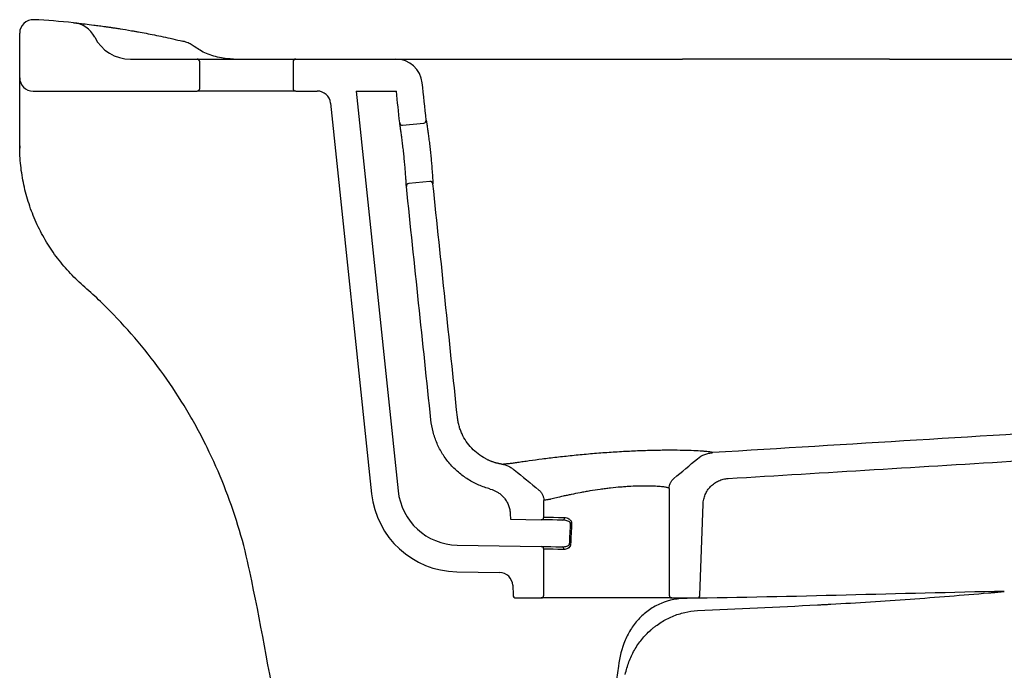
# Model space of a CAD drawing. Header units: millimetres. Extents: x 3977.097 to 3977.702, y 1970.05 to 1970.534.
# Tile 1 of 2: x 3977.097 to 3977.466, y 1970.29 to 1970.534. Entities that reach past the tile are written whole.
import ezdxf

# ---------------------------------------------------------------- set-up
doc = ezdxf.new("R2010")
doc.units = ezdxf.units.MM
doc.layers.add('SANINDUSA', color=3, linetype='Continuous')

msp = doc.modelspace()

# ---------------------------------------------------------------- linework, layer by layer
at = {"layer": 'SANINDUSA'}
for p, q in [((3977.097319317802, 1970.512541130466), (3977.097319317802, 1970.529308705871)), ((3977.138802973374, 1970.519541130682), (3977.163819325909, 1970.519541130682)), ((3977.163819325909, 1970.519541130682), (3977.200819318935, 1970.519541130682)), ((3977.164819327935, 1970.508541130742), (3977.164819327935, 1970.518541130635)), ((3977.199819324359, 1970.518541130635), (3977.199819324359, 1970.508541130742)), ((3977.200819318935, 1970.519541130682), (3977.238325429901, 1970.519541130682)), ((3977.102319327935, 1970.507541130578), (3977.163819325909, 1970.507541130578)), ((3977.200819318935, 1970.507541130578), (3977.163819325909, 1970.507541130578)), ((3977.200819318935, 1970.507541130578), (3977.208895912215, 1970.507541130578)), ((3977.223453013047, 1970.507541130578), (3977.238535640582, 1970.507541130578)), ((3977.223453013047, 1970.507541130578), (3977.239209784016, 1970.357625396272)), ((3977.213868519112, 1970.503063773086), (3977.229264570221, 1970.356580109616)), ((3977.240887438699, 1970.494732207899), (3977.248843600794, 1970.495568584)), ((3977.251143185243, 1970.473689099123), (3977.243187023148, 1970.472852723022)), ((3977.340819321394, 1970.358497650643), (3977.340819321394, 1970.318541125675)), ((3977.29381932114, 1970.3478164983), (3977.29381932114, 1970.35409113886)), ((3977.352353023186, 1970.318506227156), (3977.353546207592, 1970.352674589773)), ((3977.281219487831, 1970.349036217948), (3977.281290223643, 1970.3470106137)), ((3977.281290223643, 1970.3470106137), (3977.292802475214, 1970.346816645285)), ((3977.261355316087, 1970.337345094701), (3977.292836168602, 1970.336814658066)), ((3977.29381932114, 1970.318541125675), (3977.29381932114, 1970.335814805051)), ((3977.261186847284, 1970.327346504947), (3977.277242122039, 1970.327075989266)), ((3977.282154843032, 1970.322251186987), (3977.282285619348, 1970.318506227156)), ((3977.283285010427, 1970.317541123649), (3977.292819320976, 1970.317541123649)), ((3977.341819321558, 1970.317541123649), (3977.292819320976, 1970.317541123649)), ((3977.341819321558, 1970.317541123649), (3977.351353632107, 1970.317541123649)), ((3977.347574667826, 1970.317541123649), (3977.347596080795, 1970.317344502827))]:
    msp.add_line(p, q, dxfattribs=at)
at = {"layer": 'SANINDUSA', "flags": 128}
for points in [[(3977.300925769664, 1970.346679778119), (3977.29886512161, 1970.346714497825), (3977.297068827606, 1970.346744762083), (3977.295562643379, 1970.346770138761), (3977.294368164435, 1970.346790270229), (3977.293502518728, 1970.346804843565), (3977.292978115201, 1970.346813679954), (3977.292802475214, 1970.346816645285)], [(3977.29381932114, 1970.3478164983), (3977.294048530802, 1970.347812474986), (3977.294731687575, 1970.347800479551), (3977.295855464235, 1970.347780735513), (3977.297397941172, 1970.347753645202), (3977.299329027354, 1970.347719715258), (3977.301611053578, 1970.347679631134)], [(3977.292836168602, 1970.336814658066), (3977.293066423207, 1970.336810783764), (3977.293752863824, 1970.336799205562), (3977.294882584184, 1970.336780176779), (3977.296434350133, 1970.336754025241), (3977.298378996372, 1970.336721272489), (3977.300679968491, 1970.336682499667)], [(3977.301342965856, 1970.335682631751), (3977.299135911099, 1970.335721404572), (3977.29727063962, 1970.335754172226), (3977.295782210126, 1970.335780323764), (3977.294698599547, 1970.335799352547), (3977.294040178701, 1970.335810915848), (3977.29381932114, 1970.335814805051)]]:
    msp.add_lwpolyline(points, dxfattribs=at)
at = {"layer": 'SANINDUSA'}
for centre, radius, start, end in [((3977.102319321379, 1970.52930870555), 0.005000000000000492, 87.01207211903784, 180), ((3977.086386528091, 1970.224062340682), 0.3106619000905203, 84.24832012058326, 87.01207211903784), ((3977.116518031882, 1970.523210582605), 0.01000000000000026, 26.95058787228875, 84.24832012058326), ((3977.138802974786, 1970.534541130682), 0.015, 206.9505878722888, 270), ((3977.163819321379, 1970.518541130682), 0.001000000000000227, 0, 90), ((3977.200819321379, 1970.518541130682), 0.001000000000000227, 90, 180), ((3977.238325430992, 1970.509541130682), 0.01000000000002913, 5.999997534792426, 90), ((3977.102319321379, 1970.512541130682), 0.005, 180, 270), ((3977.163819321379, 1970.508541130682), 0.0009999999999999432, 270, 0), ((3977.200819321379, 1970.508541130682), 0.0009999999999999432, 180, 270), ((3977.208895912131, 1970.502541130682), 0.005, 5.999997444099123, 90), ((3977.240782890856, 1970.495726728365), 0.001000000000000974, 185.9999975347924, 276.0010621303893), ((3977.248739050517, 1970.496563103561), 0.0010000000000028, 276.0010621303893, 5.999997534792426), ((3977.243291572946, 1970.471858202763), 0.001000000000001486, 96.0010621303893, 185.9999975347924), ((3977.251247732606, 1970.47269457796), 0.001000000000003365, 5.999997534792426, 96.0010621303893), ((3977.261736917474, 1970.359993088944), 0.03265121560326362, 185.9999974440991, 269.034698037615), ((3977.261736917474, 1970.359993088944), 0.02265121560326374, 185.9999974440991, 269.034698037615), ((3977.292819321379, 1970.347816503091), 0.001000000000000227, 269.034698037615, 0), ((3977.300730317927, 1970.347548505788), 0.0008904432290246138, 282.67963093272, 8.46808665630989), ((3977.30245877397, 1970.320095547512), 0.02553749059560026, 85.98289983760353, 87.12208125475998), ((3977.292819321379, 1970.33581479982), 0.001000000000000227, 0, 89.03469803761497), ((3977.300470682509, 1970.335823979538), 0.0008836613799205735, 350.7956020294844, 76.29991597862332), ((3977.302145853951, 1970.312422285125), 0.02521292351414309, 86.06136152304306, 87.2509356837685), ((3977.277157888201, 1970.322076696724), 0.00500000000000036, 2.000000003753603, 89.03469803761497), ((3977.283285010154, 1970.318541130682), 0.0009999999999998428, 182.0000000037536, 270), ((3977.292819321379, 1970.318541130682), 0.001000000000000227, 270, 0), ((3977.341819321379, 1970.318541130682), 0.000999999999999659, 180, 270), ((3977.351353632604, 1970.318541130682), 0.0009999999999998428, 270, 357.9999999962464)]:
    msp.add_arc(centre, radius, start, end, dxfattribs=at)
for centre, major_axis, ratio, start_param, end_param in [((3977.317368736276, 1969.657890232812), (-0.001212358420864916, 0.8019878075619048), 0.03051166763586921, 0.5403449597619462, 0.5594191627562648), ((3977.317319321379, 1969.657859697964), (-0.001162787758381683, 0.8019878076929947), 0.02926629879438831, 0.5403486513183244, 0.5594228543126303)]:
    msp.add_ellipse(centre, major_axis=major_axis, ratio=ratio, start_param=start_param, end_param=end_param, dxfattribs=at)
for points, knots in [([(3977.117520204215, 1970.533160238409), (3977.117520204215, 1970.533160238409), (3977.117680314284, 1970.533144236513), (3977.118319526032, 1970.533078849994), (3977.118799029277, 1970.53302942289), (3977.120713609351, 1970.532824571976), (3977.122624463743, 1970.5326141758), (3977.125812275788, 1970.532213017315), (3977.126489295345, 1970.532125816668), (3977.127920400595, 1970.531936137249), (3977.128674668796, 1970.531833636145), (3977.129863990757, 1970.531667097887), (3977.13027029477, 1970.531609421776), (3977.131100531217, 1970.53148981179), (3977.131521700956, 1970.53142828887), (3977.132392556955, 1970.531299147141), (3977.132847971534, 1970.531230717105), (3977.133858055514, 1970.53107623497), (3977.134413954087, 1970.530989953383), (3977.136233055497, 1970.53070161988), (3977.137645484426, 1970.530470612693), (3977.139667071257, 1970.530121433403), (3977.140084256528, 1970.530048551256), (3977.140944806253, 1970.529896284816), (3977.141388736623, 1970.529816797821), (3977.142756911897, 1970.529568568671), (3977.143710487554, 1970.529391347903), (3977.146690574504, 1970.528821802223), (3977.148835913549, 1970.528391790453), (3977.153433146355, 1970.527412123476), (3977.155884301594, 1970.526862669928), (3977.158487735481, 1970.526241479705)], [0, 0, 0, 0, 0.1249999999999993, 0.1249999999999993, 0.2499999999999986, 0.2499999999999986, 0.4999999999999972, 0.4999999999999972, 0.562499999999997, 0.562499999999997, 0.6249999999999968, 0.6249999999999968, 0.6562499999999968, 0.6562499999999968, 0.6874999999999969, 0.6874999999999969, 0.7187499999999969, 0.7187499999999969, 0.7499999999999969, 0.7499999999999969, 0.8124999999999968, 0.8124999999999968, 0.8281249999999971, 0.8281249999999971, 0.8437499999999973, 0.8437499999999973, 0.8749999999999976, 0.8749999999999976, 0.9374999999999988, 0.9374999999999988, 1, 1, 1, 1]), ([(3977.162935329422, 1970.524144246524), (3977.162865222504, 1970.524203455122), (3977.162362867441, 1970.524627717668), (3977.161251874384, 1970.525242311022), (3977.15983069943, 1970.525898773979), (3977.158860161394, 1970.526120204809), (3977.15847891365, 1970.526207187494)], [0, 0, 0, 0, 0.05556865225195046, 0.3981803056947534, 0.7635925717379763, 0.9999999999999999, 0.9999999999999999, 0.9999999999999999, 0.9999999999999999]), ([(3977.177480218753, 1970.519558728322), (3977.176915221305, 1970.519561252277), (3977.175386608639, 1970.51956808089), (3977.172899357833, 1970.51992967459), (3977.170074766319, 1970.520587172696), (3977.167401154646, 1970.521553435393), (3977.1649979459, 1970.522719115), (3977.163601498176, 1970.523700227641), (3977.162945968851, 1970.524160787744)], [0, 0, 0, 0, 0.1093007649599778, 0.295715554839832, 0.4849047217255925, 0.6700140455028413, 0.8450959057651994, 1, 1, 1, 1]), ([(3977.238325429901, 1970.519541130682), (3977.238402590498, 1970.519541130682), (3977.23855697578, 1970.519541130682), (3977.239781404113, 1970.519541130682), (3977.241626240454, 1970.519541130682), (3977.243842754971, 1970.519541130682), (3977.246263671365, 1970.519541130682), (3977.24922849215, 1970.519541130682), (3977.252852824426, 1970.519541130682), (3977.25720744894, 1970.519541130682), (3977.262549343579, 1970.519541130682), (3977.268916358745, 1970.519541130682), (3977.276199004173, 1970.519541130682), (3977.284345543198, 1970.519541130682), (3977.293219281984, 1970.519541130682), (3977.30271429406, 1970.519541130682), (3977.312728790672, 1970.519541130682), (3977.323113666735, 1970.519541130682), (3977.334190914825, 1970.519541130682), (3977.341770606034, 1970.519541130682), (3977.345778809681, 1970.519541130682)], [0, 0, 0, 0, 0.06739598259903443, 0.1348479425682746, 0.2022439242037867, 0.255216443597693, 0.308349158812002, 0.3614353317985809, 0.4143690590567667, 0.467174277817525, 0.5197639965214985, 0.5725213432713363, 0.6251109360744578, 0.6777003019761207, 0.7304572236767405, 0.7830462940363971, 0.8356352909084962, 0.8883918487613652, 0.9409806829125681, 0.9999999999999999, 0.9999999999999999, 0.9999999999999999, 0.9999999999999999]), ([(3977.423426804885, 1970.519541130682), (3977.41176032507, 1970.519541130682), (3977.389757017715, 1970.519541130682), (3977.363882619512, 1970.519541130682), (3977.349674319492, 1970.519541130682), (3977.34580298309, 1970.519541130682)], [0, 0, 0, 0, 0.4508855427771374, 0.8503827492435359, 1, 1, 1, 1]), ([(3977.423432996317, 1970.519541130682), (3977.425440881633, 1970.519541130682), (3977.433831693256, 1970.519541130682), (3977.461801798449, 1970.519541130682), (3977.491703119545, 1970.519541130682), (3977.519174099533, 1970.519541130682), (3977.531018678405, 1970.519541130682), (3977.542835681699, 1970.519541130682), (3977.554590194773, 1970.519541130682), (3977.562261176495, 1970.519541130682), (3977.566092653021, 1970.519541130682)], [0, 0, 0, 0, 0.04213294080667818, 0.1760705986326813, 0.5867846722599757, 0.6694875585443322, 0.7524403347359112, 0.835241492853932, 0.9177069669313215, 1, 1, 1, 1]), ([(3977.097319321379, 1970.497758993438), (3977.097319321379, 1970.498741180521), (3977.097319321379, 1970.499705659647), (3977.097319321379, 1970.501126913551), (3977.097319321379, 1970.501596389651), (3977.097319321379, 1970.502526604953), (3977.097319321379, 1970.502988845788), (3977.097319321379, 1970.504333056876), (3977.097319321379, 1970.505181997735), (3977.097319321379, 1970.506385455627), (3977.097319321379, 1970.50677571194), (3977.097319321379, 1970.507528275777), (3977.097319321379, 1970.507886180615), (3977.097319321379, 1970.508906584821), (3977.097319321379, 1970.509516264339), (3977.097319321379, 1970.510322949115), (3977.097319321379, 1970.510573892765), (3977.097319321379, 1970.511028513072), (3977.097319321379, 1970.511438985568), (3977.097319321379, 1970.511762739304), (3977.097319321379, 1970.512042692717), (3977.097319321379, 1970.512161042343), (3977.097319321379, 1970.512445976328), (3977.097319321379, 1970.512541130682), (3977.097319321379, 1970.512541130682)], [0, 0, 0, 0, 0.1250000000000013, 0.1250000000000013, 0.1875000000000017, 0.1875000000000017, 0.2500000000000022, 0.2500000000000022, 0.3750000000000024, 0.3750000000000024, 0.4375000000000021, 0.4375000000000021, 0.5000000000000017, 0.5000000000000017, 0.6250000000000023, 0.6250000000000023, 0.6875000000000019, 0.6875000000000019, 0.7500000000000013, 0.812500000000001, 0.812500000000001, 0.8750000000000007, 0.8750000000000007, 1, 1, 1, 1]), ([(3977.666200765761, 1970.511133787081), (3977.665067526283, 1970.504109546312), (3977.661196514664, 1970.487551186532), (3977.650914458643, 1970.462824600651), (3977.634466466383, 1970.438054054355), (3977.614434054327, 1970.417773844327), (3977.590023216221, 1970.400658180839), (3977.56040332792, 1970.387470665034), (3977.53665921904, 1970.382970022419), (3977.51922492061, 1970.381903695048), (3977.514612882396, 1970.381621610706), (3977.459077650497, 1970.378224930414), (3977.408154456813, 1970.375110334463), (3977.357231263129, 1970.371995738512)], [0.01774643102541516, 0.01774643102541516, 0.01774643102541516, 0.01774643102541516, 0.06250000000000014, 0.1250000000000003, 0.1875000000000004, 0.2500000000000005, 0.3036274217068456, 0.3750000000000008, 0.4554411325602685, 0.4554411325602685, 0.4843750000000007, 0.4843750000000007, 0.8038443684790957, 0.8038443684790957, 0.8038443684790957, 0.8038443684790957]), ([(3977.242297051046, 1970.471753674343), (3977.242297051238, 1970.471753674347), (3977.242292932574, 1970.471831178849), (3977.242280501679, 1970.472058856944), (3977.242275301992, 1970.472153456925), (3977.24226260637, 1970.472380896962), (3977.242255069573, 1970.472514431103), (3977.242229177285, 1970.472964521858), (3977.242207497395, 1970.473331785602), (3977.2421669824, 1970.473982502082), (3977.242152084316, 1970.474216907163), (3977.242119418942, 1970.474717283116), (3977.242101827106, 1970.474980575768), (3977.242044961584, 1970.475808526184), (3977.242001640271, 1970.476410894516), (3977.241926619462, 1970.477391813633), (3977.241899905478, 1970.477731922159), (3977.241844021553, 1970.478423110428), (3977.241785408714, 1970.479128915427), (3977.241720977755, 1970.479863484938), (3977.241653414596, 1970.480612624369), (3977.241617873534, 1970.480996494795), (3977.24150760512, 1970.48215554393), (3977.241429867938, 1970.482931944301), (3977.241306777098, 1970.484101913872), (3977.241264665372, 1970.484492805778), (3977.241178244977, 1970.485276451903), (3977.24113419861, 1970.485666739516), (3977.241001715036, 1970.486815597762), (3977.240912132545, 1970.487559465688), (3977.240776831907, 1970.488642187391), (3977.240731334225, 1970.488999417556), (3977.24064193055, 1970.489689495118), (3977.240597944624, 1970.490023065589), (3977.240468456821, 1970.490990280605), (3977.240385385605, 1970.491590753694), (3977.240228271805, 1970.492700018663), (3977.240156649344, 1970.493191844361), (3977.24006130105, 1970.493836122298), (3977.240031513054, 1970.494035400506), (3977.23997625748, 1970.494402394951), (3977.23995071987, 1970.494570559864), (3977.23988258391, 1970.495016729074), (3977.239847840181, 1970.495240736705), (3977.239800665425, 1970.495543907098), (3977.239788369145, 1970.49562219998), (3977.239788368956, 1970.495622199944)], [0, 0, 0, 0, 0.06250000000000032, 0.06250000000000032, 0.09375000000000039, 0.09375000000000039, 0.1250000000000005, 0.1250000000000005, 0.1875000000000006, 0.1875000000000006, 0.2187500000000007, 0.2187500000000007, 0.2500000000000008, 0.2500000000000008, 0.3125000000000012, 0.3125000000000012, 0.3437500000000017, 0.3437500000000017, 0.3750000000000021, 0.4062500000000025, 0.4062500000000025, 0.4375000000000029, 0.4375000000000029, 0.5000000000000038, 0.5000000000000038, 0.5312500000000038, 0.5312500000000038, 0.5625000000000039, 0.5625000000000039, 0.6250000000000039, 0.6250000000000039, 0.6562500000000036, 0.6562500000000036, 0.6875000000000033, 0.6875000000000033, 0.7500000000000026, 0.7500000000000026, 0.8125000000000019, 0.8125000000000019, 0.8437500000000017, 0.8437500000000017, 0.8750000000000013, 0.8750000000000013, 0.9375000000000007, 0.9375000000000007, 1, 1, 1, 1]), ([(3977.249733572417, 1970.496667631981), (3977.249733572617, 1970.496667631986), (3977.249745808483, 1970.49659040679), (3977.24978197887, 1970.496359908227), (3977.249797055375, 1970.496263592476), (3977.249832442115, 1970.496036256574), (3977.249873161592, 1970.495773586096), (3977.249924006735, 1970.495441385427), (3977.249979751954, 1970.495073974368), (3977.250010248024, 1970.49487149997), (3977.250107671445, 1970.494217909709), (3977.250179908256, 1970.493724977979), (3977.250297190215, 1970.492902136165), (3977.250337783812, 1970.492613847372), (3977.25042176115, 1970.492008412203), (3977.250464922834, 1970.491692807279), (3977.250595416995, 1970.490722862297), (3977.250684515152, 1970.49004003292), (3977.250819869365, 1970.488961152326), (3977.250865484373, 1970.488590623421), (3977.250955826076, 1970.487841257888), (3977.251000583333, 1970.487462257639), (3977.251089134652, 1970.486695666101), (3977.251133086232, 1970.486306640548), (3977.251219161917, 1970.485526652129), (3977.251261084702, 1970.485137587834), (3977.251383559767, 1970.483973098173), (3977.251460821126, 1970.483200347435), (3977.251570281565, 1970.482046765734), (3977.251605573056, 1970.481664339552), (3977.251672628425, 1970.480917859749), (3977.251736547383, 1970.480185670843), (3977.25179463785, 1970.479481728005), (3977.251849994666, 1970.478792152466), (3977.251876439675, 1970.478452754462), (3977.251950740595, 1970.477472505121), (3977.251993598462, 1970.476869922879), (3977.252049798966, 1970.476040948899), (3977.252067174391, 1970.475777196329), (3977.252099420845, 1970.475275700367), (3977.252114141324, 1970.475040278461), (3977.252154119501, 1970.474386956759), (3977.252175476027, 1970.474017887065), (3977.252200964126, 1970.473565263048), (3977.252208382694, 1970.473430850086), (3977.252220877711, 1970.473201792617), (3977.252225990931, 1970.473106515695), (3977.252238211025, 1970.472877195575), (3977.252242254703, 1970.472799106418), (3977.252242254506, 1970.47279910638)], [0, 0, 0, 0, 0.06249999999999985, 0.06249999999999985, 0.09374999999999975, 0.09374999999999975, 0.1249999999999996, 0.1562499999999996, 0.1562499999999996, 0.1874999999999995, 0.1874999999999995, 0.2499999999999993, 0.2499999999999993, 0.2812499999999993, 0.2812499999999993, 0.3124999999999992, 0.3124999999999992, 0.3749999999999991, 0.3749999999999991, 0.406249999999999, 0.406249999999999, 0.4374999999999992, 0.4374999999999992, 0.4687499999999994, 0.4687499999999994, 0.4999999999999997, 0.4999999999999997, 0.5625000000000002, 0.5625000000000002, 0.5937500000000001, 0.5937500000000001, 0.625, 0.65625, 0.65625, 0.6874999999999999, 0.6874999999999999, 0.7500000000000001, 0.7500000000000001, 0.7812500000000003, 0.7812500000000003, 0.8125000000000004, 0.8125000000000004, 0.8750000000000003, 0.8750000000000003, 0.9062500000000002, 0.9062500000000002, 0.9375000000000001, 0.9375000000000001, 1, 1, 1, 1]), ([(3977.097319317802, 1970.487041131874), (3977.097319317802, 1970.48704112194), (3977.097319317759, 1970.486649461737), (3977.097324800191, 1970.486166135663), (3977.097324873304, 1970.486159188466), (3977.097324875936, 1970.486158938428)], [0, 0, 0, 0, 2.445119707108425e-05, 0.9640097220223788, 1, 1, 1, 1]), ([(3977.121044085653, 1970.434644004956), (3977.119173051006, 1970.436286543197), (3977.11739849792, 1970.438021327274), (3977.11487982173, 1970.440760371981), (3977.114064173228, 1970.441696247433), (3977.112481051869, 1970.443614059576), (3977.111714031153, 1970.444595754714), (3977.109505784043, 1970.447582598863), (3977.10814968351, 1970.449638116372), (3977.105663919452, 1970.453874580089), (3977.104534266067, 1970.456055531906), (3977.103011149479, 1970.45942188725), (3977.102532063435, 1970.460559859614), (3977.101632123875, 1970.462868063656), (3977.101210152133, 1970.464041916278), (3977.100044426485, 1970.46757974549), (3977.099399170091, 1970.469960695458), (3977.098364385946, 1970.474766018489), (3977.097974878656, 1970.47719039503), (3977.097452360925, 1970.482082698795), (3977.097319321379, 1970.484550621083), (3977.097319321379, 1970.487041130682)], [0, 0, 0, 0, 0.1249999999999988, 0.1249999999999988, 0.1874999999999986, 0.1874999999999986, 0.2499999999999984, 0.2499999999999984, 0.3749999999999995, 0.3749999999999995, 0.5000000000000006, 0.5000000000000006, 0.5625000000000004, 0.5625000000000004, 0.6250000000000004, 0.6250000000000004, 0.7500000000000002, 0.7500000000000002, 0.8750000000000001, 0.8750000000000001, 1, 1, 1, 1]), ([(3977.183577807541, 1970.327477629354), (3977.182492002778, 1970.332671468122), (3977.18120241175, 1970.337788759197), (3977.17822669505, 1970.347874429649), (3977.176540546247, 1970.35284280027), (3977.172774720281, 1970.362631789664), (3977.170695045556, 1970.367452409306), (3977.167276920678, 1970.374571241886), (3977.166087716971, 1970.37692548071), (3977.164228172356, 1970.380428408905), (3977.163595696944, 1970.381591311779), (3977.162305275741, 1970.383907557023), (3977.161647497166, 1970.385060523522), (3977.158309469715, 1970.390776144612), (3977.155470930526, 1970.395211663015), (3977.149466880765, 1970.403816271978), (3977.146301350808, 1970.407985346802), (3977.139645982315, 1970.416059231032), (3977.136156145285, 1970.419964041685), (3977.12884857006, 1970.42750647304), (3977.125030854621, 1970.431144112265), (3977.121044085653, 1970.434644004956)], [0, 0, 0, 0, 0.124999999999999, 0.124999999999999, 0.249999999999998, 0.249999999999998, 0.374999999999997, 0.374999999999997, 0.4374999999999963, 0.4374999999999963, 0.4687499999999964, 0.4687499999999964, 0.4999999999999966, 0.4999999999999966, 0.6249999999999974, 0.6249999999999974, 0.7499999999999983, 0.7499999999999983, 0.8749999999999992, 0.8749999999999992, 1, 1, 1, 1]), ([(3977.2737515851, 1970.358363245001), (3977.273015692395, 1970.35855536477), (3977.272284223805, 1970.358776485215), (3977.270852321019, 1970.35926921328), (3977.270148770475, 1970.359541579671), (3977.268074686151, 1970.360435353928), (3977.266740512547, 1970.361133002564), (3977.264813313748, 1970.362334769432), (3977.2641807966, 1970.362763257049), (3977.262954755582, 1970.363663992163), (3977.262362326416, 1970.364135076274), (3977.26064526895, 1970.36560892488), (3977.259580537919, 1970.366671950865), (3977.258103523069, 1970.368387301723), (3977.257631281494, 1970.368979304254), (3977.256728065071, 1970.370204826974), (3977.256299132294, 1970.370835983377), (3977.255094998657, 1970.372760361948), (3977.254395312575, 1970.374093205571), (3977.253498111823, 1970.376166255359), (3977.253224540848, 1970.376869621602), (3977.252729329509, 1970.378301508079), (3977.252507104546, 1970.379032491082), (3977.251926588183, 1970.381242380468), (3977.251652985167, 1970.382737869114), (3977.251493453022, 1970.384255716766)], [0, 0, 0, 0, 0.0624999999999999, 0.0624999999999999, 0.1249999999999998, 0.1249999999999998, 0.2499999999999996, 0.2499999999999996, 0.3124999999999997, 0.3124999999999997, 0.3749999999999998, 0.3749999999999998, 0.5000000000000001, 0.5000000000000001, 0.5625000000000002, 0.5625000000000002, 0.6250000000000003, 0.6250000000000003, 0.7500000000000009, 0.7500000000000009, 0.8125000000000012, 0.8125000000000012, 0.8750000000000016, 0.8750000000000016, 1, 1, 1, 1]), ([(3977.278060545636, 1970.367659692), (3977.277906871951, 1970.36768619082), (3977.27760002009, 1970.367739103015), (3977.277142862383, 1970.36783169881), (3977.276689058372, 1970.36793381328), (3977.276238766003, 1970.368046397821), (3977.275791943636, 1970.368169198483), (3977.275348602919, 1970.368302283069), (3977.274908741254, 1970.36844563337), (3977.274472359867, 1970.368599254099), (3977.274039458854, 1970.368763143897), (3977.273610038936, 1970.368937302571), (3977.273184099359, 1970.369121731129), (3977.272761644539, 1970.369316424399), (3977.272342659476, 1970.369521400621), (3977.271104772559, 1970.370162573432), (3977.269138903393, 1970.371419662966), (3977.266718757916, 1970.373606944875), (3977.264675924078, 1970.376150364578), (3977.263477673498, 1970.378289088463), (3977.262826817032, 1970.379782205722), (3977.262530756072, 1970.380544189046), (3977.262267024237, 1970.381315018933), (3977.262035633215, 1970.382094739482), (3977.261836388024, 1970.382883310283), (3977.261670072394, 1970.38368081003), (3977.261533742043, 1970.384486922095), (3977.261470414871, 1970.38502918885), (3977.261438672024, 1970.385301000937)], [0, 0, 0, 0, 0.01797514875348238, 0.03589233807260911, 0.05376108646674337, 0.07159099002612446, 0.08939170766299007, 0.1071729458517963, 0.1249444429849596, 0.1427159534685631, 0.1604972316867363, 0.1782980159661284, 0.1961280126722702, 0.213996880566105, 0.2319142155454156, 0.2498895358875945, 0.3747013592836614, 0.4995139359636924, 0.6243276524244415, 0.7491419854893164, 0.7806832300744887, 0.8120669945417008, 0.843345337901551, 0.8745708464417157, 0.9057963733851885, 0.9370747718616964, 0.9684586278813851, 1, 1, 1, 1]), ([(3977.36293060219, 1970.362316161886), (3977.399398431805, 1970.364540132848), (3977.435866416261, 1970.366761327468), (3977.481451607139, 1970.369535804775), (3977.490568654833, 1970.370090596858), (3977.504244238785, 1970.370922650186), (3977.508802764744, 1970.371200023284), (3977.515640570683, 1970.3716158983), (3977.51905948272, 1970.371823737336), (3977.522478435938, 1970.372031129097), (3977.524187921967, 1970.372134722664), (3977.524757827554, 1970.372168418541), (3977.525896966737, 1970.372243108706), (3977.526466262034, 1970.372283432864), (3977.531587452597, 1970.372673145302), (3977.536122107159, 1970.373209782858), (3977.545156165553, 1970.374665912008), (3977.549655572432, 1970.375585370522), (3977.556377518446, 1970.377259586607), (3977.558613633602, 1970.377866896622), (3977.56196085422, 1970.378853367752), (3977.563075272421, 1970.37919476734), (3977.565292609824, 1970.379900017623), (3977.566396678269, 1970.380264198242), (3977.571894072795, 1970.382142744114), (3977.576218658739, 1970.383829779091), (3977.580469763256, 1970.385701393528)], [0, 0, 0, 0, 0.4999999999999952, 0.4999999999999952, 0.6249999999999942, 0.6249999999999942, 0.687499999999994, 0.687499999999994, 0.7187499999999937, 0.7343749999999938, 0.7343749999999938, 0.7421874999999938, 0.7421874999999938, 0.7499999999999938, 0.7499999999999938, 0.8124999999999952, 0.8124999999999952, 0.8749999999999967, 0.8749999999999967, 0.9062499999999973, 0.9062499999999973, 0.9218749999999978, 0.9218749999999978, 0.9374999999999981, 0.9374999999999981, 1, 1, 1, 1]), ([(3977.284080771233, 1970.368395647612), (3977.284732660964, 1970.368492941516), (3977.285414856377, 1970.368593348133), (3977.286840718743, 1970.368799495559), (3977.287586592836, 1970.368905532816), (3977.289889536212, 1970.369226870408), (3977.291516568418, 1970.369446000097), (3977.29494793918, 1970.369886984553), (3977.296752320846, 1970.370108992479), (3977.300541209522, 1970.370549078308), (3977.302478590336, 1970.37076172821), (3977.306435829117, 1970.371167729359), (3977.308455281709, 1970.371361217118), (3977.311548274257, 1970.371633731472), (3977.312591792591, 1970.371721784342), (3977.314666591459, 1970.371888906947), (3977.315701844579, 1970.371968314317), (3977.318801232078, 1970.372193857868), (3977.320859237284, 1970.372327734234), (3977.32393340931, 1970.372502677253), (3977.324958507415, 1970.372556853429), (3977.326993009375, 1970.372655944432), (3977.327996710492, 1970.372700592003), (3977.330968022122, 1970.372820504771), (3977.332896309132, 1970.372881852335), (3977.335238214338, 1970.37293625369), (3977.335703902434, 1970.372946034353), (3977.336622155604, 1970.372963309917), (3977.33707527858, 1970.372970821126), (3977.338416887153, 1970.372990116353), (3977.339287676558, 1970.37299867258), (3977.341828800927, 1970.373012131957), (3977.343429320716, 1970.373005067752), (3977.345308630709, 1970.372978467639), (3977.345678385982, 1970.372972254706), (3977.346405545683, 1970.372958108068), (3977.346762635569, 1970.372950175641), (3977.347806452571, 1970.372924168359), (3977.348468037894, 1970.372903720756), (3977.350352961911, 1970.372834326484), (3977.35147810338, 1970.372777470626), (3977.352962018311, 1970.372679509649), (3977.353422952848, 1970.372644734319), (3977.354274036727, 1970.372571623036), (3977.354659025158, 1970.372533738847), (3977.355694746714, 1970.372416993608), (3977.356226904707, 1970.372335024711), (3977.356786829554, 1970.372209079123), (3977.356933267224, 1970.372166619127), (3977.35714486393, 1970.372081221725), (3977.357209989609, 1970.372038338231), (3977.357231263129, 1970.371995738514)], [0, 0, 0, 0, 0.03124999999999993, 0.03124999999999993, 0.06249999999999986, 0.06249999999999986, 0.1249999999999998, 0.1249999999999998, 0.1874999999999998, 0.1874999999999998, 0.2499999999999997, 0.2499999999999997, 0.3124999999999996, 0.3124999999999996, 0.3437499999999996, 0.3437499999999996, 0.3749999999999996, 0.3749999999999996, 0.4374999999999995, 0.4374999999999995, 0.4687499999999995, 0.4687499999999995, 0.4999999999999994, 0.4999999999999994, 0.5624999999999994, 0.5624999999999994, 0.5781249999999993, 0.5781249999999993, 0.5937499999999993, 0.5937499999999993, 0.6249999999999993, 0.6249999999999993, 0.6874999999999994, 0.6874999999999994, 0.7031249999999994, 0.7031249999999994, 0.7187499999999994, 0.7187499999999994, 0.7499999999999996, 0.7499999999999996, 0.8124999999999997, 0.8124999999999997, 0.8437499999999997, 0.8437499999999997, 0.8749999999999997, 0.8749999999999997, 0.9374999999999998, 0.9374999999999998, 0.9687499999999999, 0.9687499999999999, 1, 1, 1, 1]), ([(3977.351446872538, 1970.369700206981), (3977.352264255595, 1970.370381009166), (3977.353165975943, 1970.370916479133), (3977.354397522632, 1970.371405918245), (3977.35464874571, 1970.371494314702), (3977.35515354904, 1970.371649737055), (3977.355408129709, 1970.371717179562), (3977.356178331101, 1970.37188906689), (3977.356700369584, 1970.371963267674), (3977.357231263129, 1970.371995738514)], [0, 0, 0, 0, 0.5000000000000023, 0.5000000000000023, 0.6250000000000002, 0.6250000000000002, 0.7499999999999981, 0.7499999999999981, 1, 1, 1, 1]), ([(3977.278060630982, 1970.367659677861), (3977.278926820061, 1970.367516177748), (3977.279755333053, 1970.367263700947), (3977.280943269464, 1970.366726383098), (3977.281331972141, 1970.366519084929), (3977.28207508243, 1970.366057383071), (3977.282430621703, 1970.365802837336), (3977.282769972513, 1970.365524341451)], [0, 0, 0, 0, 0.5000000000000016, 0.5000000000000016, 0.7500000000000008, 0.7500000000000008, 1, 1, 1, 1]), ([(3977.278060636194, 1970.367659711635), (3977.278062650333, 1970.367672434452), (3977.278122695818, 1970.367686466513), (3977.278359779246, 1970.367718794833), (3977.27853654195, 1970.367737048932), (3977.279009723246, 1970.367782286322), (3977.279305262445, 1970.367809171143), (3977.279839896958, 1970.367861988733), (3977.280033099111, 1970.36788169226), (3977.280346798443, 1970.367915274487), (3977.280456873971, 1970.367927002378), (3977.280626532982, 1970.367945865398), (3977.280680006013, 1970.367952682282), (3977.280796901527, 1970.367966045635), (3977.280860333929, 1970.367972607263), (3977.280928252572, 1970.367979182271)], [0, 0, 0, 0, 0.2499999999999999, 0.2499999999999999, 0.4999999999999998, 0.4999999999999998, 0.7499999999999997, 0.7499999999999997, 0.8749999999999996, 0.8749999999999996, 0.9374999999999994, 0.9374999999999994, 0.9687499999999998, 0.9687499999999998, 1, 1, 1, 1]), ([(3977.280916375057, 1970.367980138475), (3977.281387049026, 1970.368018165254), (3977.281889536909, 1970.368069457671), (3977.282948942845, 1970.368206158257), (3977.283507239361, 1970.368291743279), (3977.284086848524, 1970.368397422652)], [0, 0, 0, 0, 0.5, 0.5, 1, 1, 1, 1]), ([(3977.340819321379, 1970.358497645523), (3977.340819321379, 1970.358866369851), (3977.340859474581, 1970.359228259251), (3977.341017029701, 1970.359938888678), (3977.341136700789, 1970.360291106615), (3977.34144524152, 1970.360951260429), (3977.341633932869, 1970.361262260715), (3977.342082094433, 1970.361845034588), (3977.342337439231, 1970.362110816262), (3977.342620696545, 1970.362346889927)], [0, 0, 0, 0, 0.25, 0.25, 0.5, 0.5, 0.75, 0.75, 1, 1, 1, 1]), ([(3977.353546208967, 1970.35267459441), (3977.353567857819, 1970.353294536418), (3977.353646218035, 1970.353902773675), (3977.353845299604, 1970.354798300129), (3977.353925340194, 1970.355093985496), (3977.354113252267, 1970.355679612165), (3977.354221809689, 1970.3559710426), (3977.354585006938, 1970.356822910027), (3977.354876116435, 1970.35736139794), (3977.355384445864, 1970.358126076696), (3977.355565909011, 1970.358373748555), (3977.355953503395, 1970.35885427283), (3977.356159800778, 1970.359087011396), (3977.356802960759, 1970.359748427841), (3977.357267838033, 1970.360145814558), (3977.358269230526, 1970.360854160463), (3977.358810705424, 1970.361166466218), (3977.359925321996, 1970.361678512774), (3977.360502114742, 1970.361881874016), (3977.361396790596, 1970.362107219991), (3977.361701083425, 1970.362169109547), (3977.362313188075, 1970.362264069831), (3977.362621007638, 1970.362297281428), (3977.36293060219, 1970.362316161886)], [0, 0, 0, 0, 0.1249999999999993, 0.1249999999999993, 0.1874999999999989, 0.1874999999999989, 0.2499999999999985, 0.2499999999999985, 0.3750000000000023, 0.3750000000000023, 0.4375000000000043, 0.4375000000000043, 0.5000000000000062, 0.5000000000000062, 0.625000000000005, 0.625000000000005, 0.7500000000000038, 0.7500000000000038, 0.8750000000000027, 0.8750000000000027, 0.9375000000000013, 0.9375000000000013, 1, 1, 1, 1]), ([(3977.2737515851, 1970.358363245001), (3977.274793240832, 1970.35809129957), (3977.275764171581, 1970.357662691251), (3977.27689017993, 1970.356932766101), (3977.277110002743, 1970.356777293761), (3977.277533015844, 1970.356451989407), (3977.277737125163, 1970.356281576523), (3977.278327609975, 1970.355747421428), (3977.27869228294, 1970.355360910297), (3977.279194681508, 1970.354734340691), (3977.279354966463, 1970.354517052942), (3977.279654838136, 1970.354074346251), (3977.279795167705, 1970.353848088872), (3977.280187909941, 1970.353154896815), (3977.280412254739, 1970.352673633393), (3977.280691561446, 1970.351922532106), (3977.280775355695, 1970.351666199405), (3977.28092131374, 1970.351149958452), (3977.280983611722, 1970.35089001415), (3977.281138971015, 1970.350104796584), (3977.281200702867, 1970.349574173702), (3977.281219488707, 1970.349036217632)], [0, 0, 0, 0, 0.2499999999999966, 0.2499999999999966, 0.3124999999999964, 0.3124999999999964, 0.3749999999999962, 0.3749999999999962, 0.4999999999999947, 0.4999999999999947, 0.5624999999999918, 0.5624999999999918, 0.624999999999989, 0.624999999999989, 0.7499999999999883, 0.7499999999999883, 0.8124999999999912, 0.8124999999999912, 0.8749999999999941, 0.8749999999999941, 1, 1, 1, 1]), ([(3977.291991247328, 1970.357956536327), (3977.29227818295, 1970.357721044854), (3977.292533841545, 1970.357458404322), (3977.292984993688, 1970.356880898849), (3977.293181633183, 1970.356562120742), (3977.293495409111, 1970.355899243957), (3977.293615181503, 1970.355553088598), (3977.29377822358, 1970.354830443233), (3977.293819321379, 1970.354462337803), (3977.293819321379, 1970.354091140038)], [0, 0, 0, 0, 0.25, 0.25, 0.5, 0.5, 0.75, 0.75, 1, 1, 1, 1]), ([(3977.340819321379, 1970.358497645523), (3977.340819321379, 1970.358583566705), (3977.340708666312, 1970.358671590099), (3977.340380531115, 1970.358800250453), (3977.340243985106, 1970.358842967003), (3977.339915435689, 1970.358927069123), (3977.339724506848, 1970.35896803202), (3977.339078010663, 1970.359086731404), (3977.338547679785, 1970.359159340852), (3977.337603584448, 1970.35925597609), (3977.337263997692, 1970.359286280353), (3977.336533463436, 1970.359341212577), (3977.336145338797, 1970.359365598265), (3977.334924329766, 1970.359428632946), (3977.334031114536, 1970.359457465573), (3977.332572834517, 1970.359476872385), (3977.332066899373, 1970.359479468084), (3977.33101410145, 1970.35947466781), (3977.330471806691, 1970.359468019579), (3977.328811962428, 1970.359433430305), (3977.327656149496, 1970.35939080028), (3977.325849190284, 1970.359296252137), (3977.325234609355, 1970.359259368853), (3977.323980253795, 1970.359174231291), (3977.323345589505, 1970.359126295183), (3977.321437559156, 1970.358968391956), (3977.320152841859, 1970.358843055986), (3977.318206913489, 1970.358626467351), (3977.317555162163, 1970.358548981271), (3977.31624513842, 1970.35838476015), (3977.315589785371, 1970.358298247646), (3977.313650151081, 1970.358028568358), (3977.312381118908, 1970.357835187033), (3977.310512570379, 1970.357527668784), (3977.309895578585, 1970.35742227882), (3977.308673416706, 1970.357206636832), (3977.308068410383, 1970.357096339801), (3977.306304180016, 1970.356764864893), (3977.305183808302, 1970.356541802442), (3977.303585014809, 1970.356208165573), (3977.303065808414, 1970.356096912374), (3977.302055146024, 1970.355876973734), (3977.301562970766, 1970.355767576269), (3977.300156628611, 1970.355448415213), (3977.299302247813, 1970.355247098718), (3977.297756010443, 1970.354872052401), (3977.297064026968, 1970.354699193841), (3977.296458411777, 1970.354544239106)], [0, 0, 0, 0, 0.06249999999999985, 0.06249999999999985, 0.09374999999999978, 0.09374999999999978, 0.1249999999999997, 0.1249999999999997, 0.1874999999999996, 0.1874999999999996, 0.2187499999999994, 0.2187499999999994, 0.2499999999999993, 0.2499999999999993, 0.3124999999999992, 0.3124999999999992, 0.3437499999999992, 0.3437499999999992, 0.3749999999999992, 0.3749999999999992, 0.4374999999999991, 0.4374999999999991, 0.4687499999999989, 0.4687499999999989, 0.4999999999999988, 0.4999999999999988, 0.5624999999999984, 0.5624999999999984, 0.5937499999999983, 0.5937499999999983, 0.6249999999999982, 0.6249999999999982, 0.6874999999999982, 0.6874999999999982, 0.7187499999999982, 0.7187499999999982, 0.7499999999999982, 0.7499999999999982, 0.8124999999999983, 0.8124999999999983, 0.8437499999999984, 0.8437499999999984, 0.8749999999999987, 0.8749999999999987, 0.9374999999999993, 0.9374999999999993, 1, 1, 1, 1]), ([(3977.296458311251, 1970.354546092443), (3977.296350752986, 1970.354520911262), (3977.296246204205, 1970.354501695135), (3977.296043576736, 1970.354461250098), (3977.295945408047, 1970.354442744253), (3977.295660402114, 1970.354390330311), (3977.295483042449, 1970.354359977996), (3977.294989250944, 1970.354279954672), (3977.294712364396, 1970.354241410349), (3977.29426784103, 1970.354180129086), (3977.294099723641, 1970.354157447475), (3977.293875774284, 1970.354119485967), (3977.293819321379, 1970.354105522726), (3977.293819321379, 1970.354091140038)], [0, 0, 0, 0, 0.06250000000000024, 0.06250000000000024, 0.1250000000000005, 0.1250000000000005, 0.2500000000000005, 0.2500000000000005, 0.5000000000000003, 0.5000000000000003, 0.7500000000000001, 0.7500000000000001, 1, 1, 1, 1]), ([(3977.301611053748, 1970.347679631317), (3977.301880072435, 1970.347674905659), (3977.302148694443, 1970.347629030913), (3977.302685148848, 1970.34746405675), (3977.302956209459, 1970.347343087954), (3977.303340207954, 1970.34710018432), (3977.303464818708, 1970.347008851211), (3977.303703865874, 1970.346798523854), (3977.303816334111, 1970.346681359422), (3977.304016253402, 1970.346415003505), (3977.304103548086, 1970.346265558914), (3977.304224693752, 1970.345934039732), (3977.304256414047, 1970.34575266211), (3977.30424778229, 1970.345570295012)], [0, 0, 0, 0, 0.25, 0.25, 0.5, 0.5, 0.625, 0.625, 0.75, 0.75, 0.875, 0.875, 1, 1, 1, 1]), ([(3977.30374096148, 1970.34560082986), (3977.303746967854, 1970.345672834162), (3977.303725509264, 1970.345743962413), (3977.303654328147, 1970.345866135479), (3977.303607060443, 1970.345917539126), (3977.303454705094, 1970.346054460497), (3977.303336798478, 1970.346125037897), (3977.302977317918, 1970.346308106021), (3977.302723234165, 1970.346393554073), (3977.302213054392, 1970.346531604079), (3977.301954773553, 1970.346582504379), (3977.30144026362, 1970.346654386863), (3977.301183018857, 1970.346675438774), (3977.300925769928, 1970.346679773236)], [0, 0, 0, 0, 0.06249999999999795, 0.06249999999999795, 0.1249999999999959, 0.1249999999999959, 0.249999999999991, 0.249999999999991, 0.499999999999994, 0.499999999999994, 0.749999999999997, 0.749999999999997, 1, 1, 1, 1]), ([(3977.300679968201, 1970.336682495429), (3977.30092034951, 1970.336678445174), (3977.301161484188, 1970.336689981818), (3977.301645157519, 1970.336741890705), (3977.301887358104, 1970.336782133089), (3977.302365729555, 1970.336897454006), (3977.302605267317, 1970.336971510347), (3977.302944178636, 1970.337134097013), (3977.303055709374, 1970.337197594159), (3977.303202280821, 1970.337320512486), (3977.303247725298, 1970.337366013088), (3977.303322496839, 1970.337475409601), (3977.303349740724, 1970.337538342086), (3977.303355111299, 1970.337606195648)], [0, 0, 0, 0, 0.2500000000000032, 0.2500000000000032, 0.5000000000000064, 0.5000000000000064, 0.7500000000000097, 0.7500000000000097, 0.8750000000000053, 0.8750000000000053, 0.9375000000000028, 0.9375000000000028, 1, 1, 1, 1]), ([(3977.303877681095, 1970.3375756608), (3977.303873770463, 1970.337489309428), (3977.303861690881, 1970.337405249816), (3977.303823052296, 1970.337241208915), (3977.303796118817, 1970.337160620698), (3977.303699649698, 1970.336933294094), (3977.303613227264, 1970.336796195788), (3977.303322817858, 1970.336431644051), (3977.303087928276, 1970.336245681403), (3977.302605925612, 1970.335956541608), (3977.302354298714, 1970.335851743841), (3977.301846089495, 1970.335712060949), (3977.301593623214, 1970.335678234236), (3977.301342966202, 1970.335682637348)], [0, 0, 0, 0, 0.06250000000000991, 0.06250000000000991, 0.1250000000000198, 0.1250000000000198, 0.2500000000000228, 0.2500000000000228, 0.5000000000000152, 0.5000000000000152, 0.7500000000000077, 0.7500000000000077, 1, 1, 1, 1]), ([(3977.211325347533, 1970.101493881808), (3977.21059857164, 1970.120480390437), (3977.209473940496, 1970.13944176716), (3977.207190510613, 1970.167846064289), (3977.206329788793, 1970.177309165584), (3977.204409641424, 1970.196217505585), (3977.203350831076, 1970.205656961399), (3977.197564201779, 1970.252780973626), (3977.191361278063, 1970.290246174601), (3977.183577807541, 1970.327477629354)], [0, 0, 0, 0, 0.25, 0.25, 0.375, 0.375, 0.5, 0.5, 1, 1, 1, 1]), ([(3977.34759608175, 1970.317344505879), (3977.344155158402, 1970.317385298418), (3977.340858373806, 1970.316754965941), (3977.336239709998, 1970.314823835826), (3977.334800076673, 1970.314032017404), (3977.332105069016, 1970.312170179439), (3977.330836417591, 1970.311086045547), (3977.328561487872, 1970.308709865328), (3977.327551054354, 1970.307420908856), (3977.325756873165, 1970.304648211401), (3977.324976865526, 1970.303162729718), (3977.323036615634, 1970.298586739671), (3977.322223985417, 1970.295276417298), (3977.321853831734, 1970.291909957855)], [0, 0, 0, 0, 0.2500000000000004, 0.2500000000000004, 0.3750000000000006, 0.3750000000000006, 0.5000000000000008, 0.5000000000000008, 0.625000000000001, 0.625000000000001, 0.7500000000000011, 0.7500000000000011, 1, 1, 1, 1]), ([(3977.466475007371, 1970.319988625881), (3977.446728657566, 1970.31958768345), (3977.426960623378, 1970.319064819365), (3977.387346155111, 1970.318078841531), (3977.36749967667, 1970.317616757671), (3977.34759608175, 1970.317344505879)], [0, 0, 0, 0, 0.5, 0.5, 1, 1, 1, 1]), ([(3977.401422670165, 1970.315194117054), (3977.411365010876, 1970.3157433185), (3977.421264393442, 1970.316379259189), (3977.436044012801, 1970.317445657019), (3977.440959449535, 1970.317819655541), (3977.450769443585, 1970.318598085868), (3977.455663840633, 1970.319002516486), (3977.460550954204, 1970.319417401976)], [0, 0, 0, 0, 0.5000000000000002, 0.5000000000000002, 0.7500000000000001, 0.7500000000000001, 1, 1, 1, 1]), ([(3977.460550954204, 1970.319417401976), (3977.460667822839, 1970.319427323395), (3977.460784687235, 1970.319437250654), (3977.460901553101, 1970.319447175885), (3977.461018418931, 1970.319457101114), (3977.461135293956, 1970.319467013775), (3977.461252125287, 1970.319476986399), (3977.461383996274, 1970.319488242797), (3977.461515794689, 1970.319499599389), (3977.461647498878, 1970.319511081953)], [0, 0, 0, 0, 0.0003612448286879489, 0.0003612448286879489, 0.0003612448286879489, 0.0007224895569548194, 0.0007224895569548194, 0.0007224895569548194, 0.001130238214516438, 0.001130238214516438, 0.001130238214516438, 0.001130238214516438]), ([(3977.396423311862, 1970.314924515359), (3977.396975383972, 1970.314953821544), (3977.397527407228, 1970.314983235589), (3977.398079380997, 1970.315012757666), (3977.398631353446, 1970.315042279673), (3977.399183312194, 1970.31507183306), (3977.399735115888, 1970.315101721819), (3977.400297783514, 1970.315132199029), (3977.400860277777, 1970.31516305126), (3977.401422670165, 1970.315194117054)], [0, 0, 0, 0, 0.001676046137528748, 0.001676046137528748, 0.001676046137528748, 0.003352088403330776, 0.003352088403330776, 0.003352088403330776, 0.005061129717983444, 0.005061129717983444, 0.005061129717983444, 0.005061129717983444]), ([(3977.324380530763, 1970.288872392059), (3977.324546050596, 1970.28967179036), (3977.324743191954, 1970.290465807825), (3977.325196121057, 1970.292026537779), (3977.325452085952, 1970.292794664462), (3977.326307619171, 1970.295062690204), (3977.326994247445, 1970.296526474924), (3977.328205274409, 1970.298647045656), (3977.328640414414, 1970.299342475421), (3977.329557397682, 1970.300684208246), (3977.330040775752, 1970.301333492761), (3977.331564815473, 1970.303217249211), (3977.332678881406, 1970.304388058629), (3977.334198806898, 1970.305741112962), (3977.334509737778, 1970.306006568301), (3977.335139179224, 1970.306521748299), (3977.335458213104, 1970.306771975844), (3977.336428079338, 1970.307500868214), (3977.337091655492, 1970.307957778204), (3977.339132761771, 1970.30924250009), (3977.340560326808, 1970.309984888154), (3977.342805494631, 1970.310921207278), (3977.343565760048, 1970.311201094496), (3977.345095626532, 1970.311692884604), (3977.345867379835, 1970.311905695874), (3977.348202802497, 1970.312446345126), (3977.349786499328, 1970.312677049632), (3977.351397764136, 1970.312774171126)], [0, 0, 0, 0, 0.06249999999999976, 0.06249999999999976, 0.1249999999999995, 0.1249999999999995, 0.2500000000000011, 0.2500000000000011, 0.3125000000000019, 0.3125000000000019, 0.3750000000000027, 0.3750000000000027, 0.5000000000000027, 0.5000000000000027, 0.5312500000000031, 0.5312500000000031, 0.5625000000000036, 0.5625000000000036, 0.6250000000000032, 0.6250000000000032, 0.7500000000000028, 0.7500000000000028, 0.8125000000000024, 0.8125000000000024, 0.8750000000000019, 0.8750000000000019, 1, 1, 1, 1]), ([(3977.321853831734, 1970.291909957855), (3977.317583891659, 1970.265645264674), (3977.313446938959, 1970.239382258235), (3977.305264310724, 1970.186858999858), (3977.301217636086, 1970.160598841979), (3977.297132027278, 1970.134339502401)], [0, 0, 0, 0, 0.5, 0.5, 1, 1, 1, 1])]:
    msp.add_open_spline(points, degree=3, knots=knots, dxfattribs=at)
for points, degree in [([(3977.249733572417, 1970.496667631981), (3977.249245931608, 1970.501307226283), (3977.2487582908, 1970.505946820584), (3977.248270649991, 1970.510586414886)], 3), ([(3977.239788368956, 1970.495622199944), (3977.239370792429, 1970.499595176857), (3977.238953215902, 1970.503568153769), (3977.238535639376, 1970.507541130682)], 3), ([(3977.097319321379, 1970.487041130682), (3977.097319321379, 1970.490613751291), (3977.097319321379, 1970.494186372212), (3977.097319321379, 1970.497758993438)], 3), ([(3977.097324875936, 1970.486158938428), (3977.097325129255, 1970.486138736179)], 1), ([(3977.261438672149, 1970.385301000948), (3977.258373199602, 1970.414467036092), (3977.255307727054, 1970.443633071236), (3977.252242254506, 1970.47279910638)], 3), ([(3977.251493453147, 1970.384255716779), (3977.24842798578, 1970.413421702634), (3977.245362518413, 1970.442587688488), (3977.242297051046, 1970.471753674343)], 3), ([(3977.342620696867, 1970.362346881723), (3977.34556275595, 1970.364797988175), (3977.348504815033, 1970.367249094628), (3977.351446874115, 1970.36970020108)], 3), ([(3977.282769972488, 1970.365524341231), (3977.285843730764, 1970.363001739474), (3977.288917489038, 1970.360479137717), (3977.291991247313, 1970.357956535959)], 3), ([(3977.461647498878, 1970.319511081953), (3977.463271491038, 1970.319652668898), (3977.464880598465, 1970.319811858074), (3977.466474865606, 1970.31998859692)], 3), ([(3977.351397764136, 1970.312774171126), (3977.366437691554, 1970.31341401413), (3977.381446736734, 1970.314129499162), (3977.396423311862, 1970.314924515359)], 3)]:
    msp.add_open_spline(points, degree=degree, dxfattribs=at)

doc.saveas('drawing.dxf')
